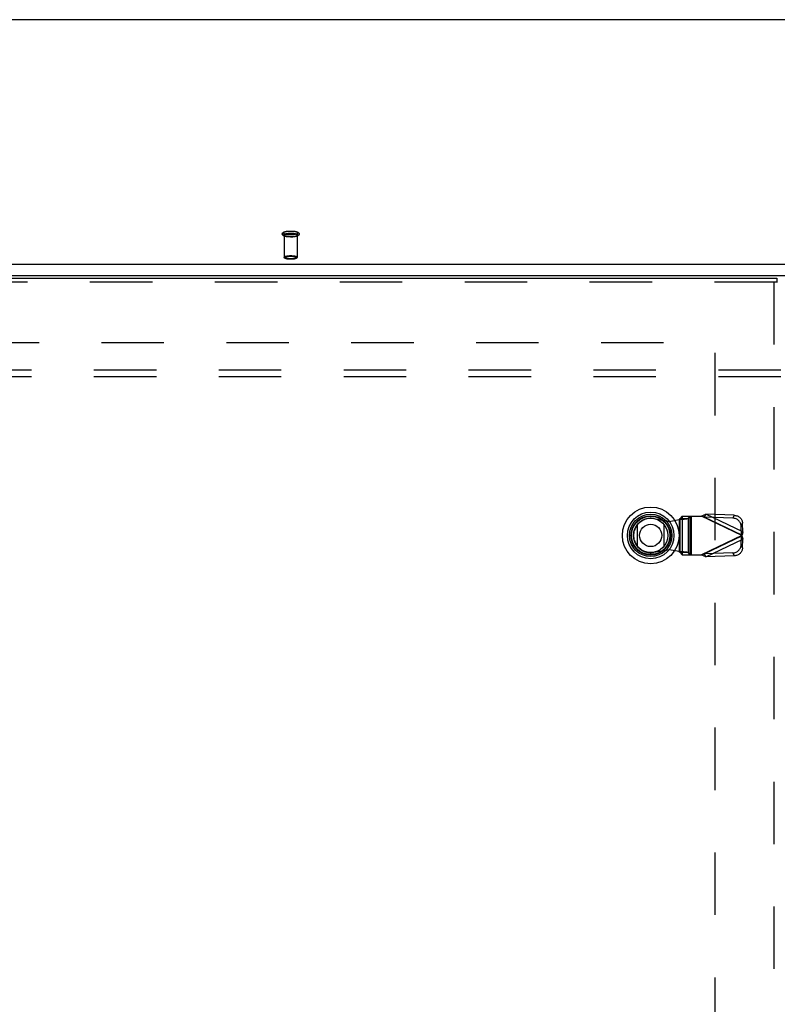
# Model space of a CAD drawing. Header units: inches. Extents: x 0 to 221, y 0 to 143.
# Tile 170 of 256: x 52 to 67, y 91 to 110. Entities that reach past the tile are written whole.
import ezdxf

# ---------------------------------------------------------------- set-up
doc = ezdxf.new("R2010")
doc.units = ezdxf.units.IN
doc.header["$LTSCALE"] = 12.142857
doc.header["$MEASUREMENT"] = 0
doc.linetypes.add('HIDDEN', pattern=[0.2, 0.1, -0.1])
doc.layers.get('0').update_dxf_attribs({"linetype": 'CONTINUOUS'})
for name, color, linetype in [('DEFAULT_2', 8, 'HIDDEN'), ('LEFTHAND_DOOR_ASSEMBLY', 7, 'CONTINUOUS'), ('SUBPANEL', 7, 'CONTINUOUS')]:
    doc.layers.add(name, color=color, linetype=linetype)

msp = doc.modelspace()

# ---------------------------------------------------------------- linework, layer by layer
at = {"color": 7, "linetype": 'Continuous'}
for p, q in [((95.037, 110.226), (39.357, 110.226)), ((38.932, 105.469), (95.463, 105.469)), ((38.947, 105.251), (95.447, 105.251))]:
    msp.add_line(p, q, dxfattribs=at)
at = {"layer": 'DEFAULT_2', "color": 8, "linetype": 'HIDDEN'}
for p, q in [((57.073, 106.037), (57.073, 105.605)), ((57.321, 106.037), (57.321, 105.605)), ((38.947, 103.946), (65.551, 103.946)), ((65.447, 103.744), (65.447, 35.147))]:
    msp.add_line(p, q, dxfattribs=at)
for points in [[(57.197, 105.999), (57.186, 106), (57.174, 106), (57.162, 106.001), (57.151, 106.001), (57.14, 106.002), (57.129, 106.004), (57.118, 106.005), (57.108, 106.007), (57.098, 106.009), (57.089, 106.012), (57.08, 106.014), (57.072, 106.017), (57.065, 106.02), (57.059, 106.023), (57.054, 106.026), (57.049, 106.029), (57.045, 106.033), (57.042, 106.036), (57.039, 106.04), (57.037, 106.044), (57.035, 106.048), (57.034, 106.052), (57.034, 106.057), (57.034, 106.061), (57.035, 106.066), (57.036, 106.07), (57.038, 106.074), (57.041, 106.078), (57.045, 106.082), (57.049, 106.086), (57.053, 106.089), (57.058, 106.092), (57.065, 106.095), (57.072, 106.098), (57.08, 106.101), (57.089, 106.104), (57.098, 106.106), (57.108, 106.108), (57.118, 106.11), (57.129, 106.112), (57.14, 106.113), (57.151, 106.114), (57.162, 106.115), (57.174, 106.115), (57.186, 106.116), (57.197, 106.116)], [(57.197, 106.042), (57.187, 106.042), (57.176, 106.042), (57.166, 106.043), (57.156, 106.043), (57.146, 106.044), (57.136, 106.045), (57.126, 106.047), (57.117, 106.048), (57.109, 106.05), (57.101, 106.052), (57.093, 106.053), (57.086, 106.056), (57.08, 106.058), (57.074, 106.06), (57.069, 106.063), (57.065, 106.065), (57.062, 106.068), (57.059, 106.07), (57.057, 106.073), (57.056, 106.076), (57.055, 106.078), (57.056, 106.081), (57.057, 106.084), (57.059, 106.087), (57.062, 106.089), (57.065, 106.092), (57.069, 106.094), (57.074, 106.097), (57.08, 106.099), (57.086, 106.101), (57.093, 106.103), (57.101, 106.105), (57.109, 106.107), (57.117, 106.109), (57.126, 106.11), (57.136, 106.112), (57.146, 106.113), (57.156, 106.114), (57.166, 106.114), (57.176, 106.115), (57.187, 106.115), (57.197, 106.115)], [(57.197, 106.116), (57.209, 106.116), (57.221, 106.115), (57.232, 106.115), (57.243, 106.114), (57.255, 106.113), (57.265, 106.112), (57.276, 106.11), (57.286, 106.108), (57.296, 106.106), (57.305, 106.104), (57.314, 106.101), (57.322, 106.098), (57.329, 106.096), (57.335, 106.093), (57.341, 106.089), (57.345, 106.086), (57.349, 106.083), (57.353, 106.079), (57.355, 106.075), (57.358, 106.071), (57.359, 106.067), (57.36, 106.063), (57.361, 106.059), (57.361, 106.054), (57.36, 106.05), (57.358, 106.045), (57.356, 106.041), (57.353, 106.037), (57.35, 106.033), (57.346, 106.03), (57.341, 106.026), (57.336, 106.023), (57.33, 106.02), (57.323, 106.017), (57.315, 106.014), (57.306, 106.012), (57.296, 106.009), (57.286, 106.007), (57.276, 106.005), (57.266, 106.004), (57.255, 106.002), (57.243, 106.001), (57.232, 106.001), (57.221, 106), (57.209, 106), (57.197, 105.999)], [(57.197, 106.115), (57.208, 106.115), (57.218, 106.115), (57.229, 106.114), (57.239, 106.114), (57.249, 106.113), (57.259, 106.112), (57.268, 106.11), (57.277, 106.109), (57.286, 106.107), (57.294, 106.105), (57.301, 106.103), (57.308, 106.101), (57.314, 106.099), (57.32, 106.097), (57.325, 106.094), (57.329, 106.092), (57.333, 106.089), (57.336, 106.087), (57.338, 106.084), (57.339, 106.081), (57.339, 106.078), (57.339, 106.076), (57.338, 106.073), (57.336, 106.07), (57.333, 106.068), (57.329, 106.065), (57.325, 106.063), (57.32, 106.06), (57.314, 106.058), (57.308, 106.056), (57.301, 106.053), (57.294, 106.052), (57.286, 106.05), (57.277, 106.048), (57.268, 106.047), (57.259, 106.045), (57.249, 106.044), (57.239, 106.043), (57.229, 106.043), (57.218, 106.042), (57.208, 106.042), (57.197, 106.042)], [(57.197, 106), (57.187, 106), (57.176, 106.001), (57.166, 106.001), (57.156, 106.002), (57.146, 106.003), (57.136, 106.004), (57.126, 106.005), (57.117, 106.007), (57.109, 106.008), (57.101, 106.01), (57.093, 106.012), (57.086, 106.014), (57.08, 106.016), (57.074, 106.019), (57.069, 106.021), (57.065, 106.023), (57.062, 106.026), (57.059, 106.029), (57.057, 106.031), (57.056, 106.034), (57.055, 106.037), (57.056, 106.04), (57.057, 106.042), (57.059, 106.045), (57.062, 106.048), (57.065, 106.05), (57.069, 106.053), (57.074, 106.055), (57.08, 106.058), (57.086, 106.06), (57.093, 106.062), (57.101, 106.064), (57.109, 106.066), (57.117, 106.067), (57.126, 106.069), (57.136, 106.07), (57.146, 106.071), (57.156, 106.072), (57.166, 106.073), (57.176, 106.073), (57.187, 106.074), (57.197, 106.074)], [(57.073, 106.037), (57.074, 106.039), (57.075, 106.042), (57.077, 106.044), (57.079, 106.047), (57.083, 106.049), (57.087, 106.052), (57.091, 106.054), (57.097, 106.056), (57.103, 106.058), (57.11, 106.06), (57.117, 106.061), (57.124, 106.063), (57.132, 106.064), (57.141, 106.066), (57.15, 106.067), (57.159, 106.067), (57.168, 106.068), (57.178, 106.069), (57.187, 106.069), (57.197, 106.069)], [(57.197, 106.005), (57.187, 106.005), (57.178, 106.005), (57.168, 106.006), (57.159, 106.006), (57.15, 106.007), (57.141, 106.008), (57.132, 106.01), (57.124, 106.011), (57.117, 106.013), (57.11, 106.014), (57.103, 106.016), (57.097, 106.018), (57.091, 106.02), (57.087, 106.022), (57.083, 106.025), (57.079, 106.027), (57.077, 106.029), (57.075, 106.032), (57.074, 106.034), (57.073, 106.037)], [(57.197, 106.074), (57.208, 106.074), (57.218, 106.073), (57.229, 106.073), (57.239, 106.072), (57.249, 106.071), (57.259, 106.07), (57.268, 106.069), (57.277, 106.067), (57.286, 106.066), (57.294, 106.064), (57.301, 106.062), (57.308, 106.06), (57.314, 106.058), (57.32, 106.055), (57.325, 106.053), (57.329, 106.05), (57.333, 106.048), (57.336, 106.045), (57.338, 106.042), (57.339, 106.04), (57.339, 106.037), (57.339, 106.034), (57.338, 106.031), (57.336, 106.029), (57.333, 106.026), (57.329, 106.023), (57.325, 106.021), (57.32, 106.019), (57.314, 106.016), (57.308, 106.014), (57.301, 106.012), (57.294, 106.01), (57.286, 106.008), (57.277, 106.007), (57.268, 106.005), (57.259, 106.004), (57.249, 106.003), (57.239, 106.002), (57.229, 106.001), (57.218, 106.001), (57.208, 106), (57.197, 106)], [(57.321, 106.037), (57.321, 106.039), (57.32, 106.042), (57.318, 106.044), (57.315, 106.047), (57.312, 106.049), (57.308, 106.052), (57.303, 106.054), (57.298, 106.056), (57.292, 106.058), (57.285, 106.06), (57.278, 106.061), (57.27, 106.063), (57.262, 106.064), (57.254, 106.066), (57.245, 106.067), (57.236, 106.067), (57.226, 106.068), (57.217, 106.069), (57.207, 106.069), (57.197, 106.069)], [(57.197, 106.005), (57.207, 106.005), (57.217, 106.005), (57.226, 106.006), (57.236, 106.006), (57.245, 106.007), (57.254, 106.008), (57.262, 106.01), (57.27, 106.011), (57.278, 106.013), (57.285, 106.014), (57.292, 106.016), (57.298, 106.018), (57.303, 106.02), (57.308, 106.022), (57.312, 106.025), (57.315, 106.027), (57.318, 106.029), (57.32, 106.032), (57.321, 106.034), (57.321, 106.037)], [(57.073, 105.605), (57.074, 105.608), (57.075, 105.61), (57.077, 105.613), (57.079, 105.615), (57.083, 105.618), (57.087, 105.62), (57.092, 105.622), (57.097, 105.624), (57.104, 105.626), (57.11, 105.628), (57.118, 105.63), (57.126, 105.631), (57.134, 105.633), (57.143, 105.634), (57.152, 105.635), (57.161, 105.636), (57.17, 105.636), (57.179, 105.637), (57.188, 105.637), (57.197, 105.637)], [(57.197, 105.573), (57.188, 105.573), (57.179, 105.573), (57.17, 105.574), (57.161, 105.574), (57.152, 105.575), (57.143, 105.576), (57.134, 105.578), (57.126, 105.579), (57.118, 105.581), (57.11, 105.582), (57.104, 105.584), (57.097, 105.586), (57.092, 105.588), (57.087, 105.59), (57.083, 105.593), (57.079, 105.595), (57.077, 105.598), (57.075, 105.6), (57.074, 105.603), (57.073, 105.605)], [(57.197, 105.566), (57.188, 105.566), (57.179, 105.566), (57.17, 105.566), (57.161, 105.567), (57.153, 105.568), (57.144, 105.569), (57.136, 105.57), (57.128, 105.571), (57.121, 105.573), (57.114, 105.575), (57.107, 105.577), (57.101, 105.579), (57.095, 105.581), (57.09, 105.583), (57.086, 105.586), (57.083, 105.588), (57.08, 105.591), (57.077, 105.593), (57.076, 105.596), (57.074, 105.599), (57.073, 105.602), (57.073, 105.605)], [(57.197, 105.566), (57.189, 105.566), (57.181, 105.566), (57.172, 105.567), (57.164, 105.567), (57.155, 105.568), (57.147, 105.569), (57.139, 105.57), (57.131, 105.571), (57.124, 105.573), (57.117, 105.574), (57.111, 105.576), (57.106, 105.578), (57.1, 105.58), (57.096, 105.582), (57.092, 105.584), (57.089, 105.586), (57.086, 105.589), (57.085, 105.591), (57.084, 105.593), (57.083, 105.596), (57.084, 105.598), (57.085, 105.6), (57.086, 105.602), (57.089, 105.605), (57.092, 105.607), (57.096, 105.609), (57.1, 105.611), (57.106, 105.613), (57.111, 105.615), (57.117, 105.617), (57.124, 105.618), (57.131, 105.62), (57.139, 105.621), (57.147, 105.622), (57.155, 105.623), (57.164, 105.624), (57.172, 105.624), (57.181, 105.625), (57.189, 105.625), (57.197, 105.625)], [(57.197, 105.637), (57.206, 105.637), (57.215, 105.637), (57.224, 105.636), (57.234, 105.636), (57.243, 105.635), (57.252, 105.634), (57.261, 105.633), (57.269, 105.631), (57.277, 105.63), (57.284, 105.628), (57.291, 105.626), (57.297, 105.624), (57.302, 105.622), (57.307, 105.62), (57.312, 105.618), (57.315, 105.615), (57.318, 105.613), (57.32, 105.61), (57.321, 105.608), (57.321, 105.605)], [(57.197, 105.625), (57.205, 105.625), (57.214, 105.625), (57.222, 105.624), (57.231, 105.624), (57.239, 105.623), (57.247, 105.622), (57.255, 105.621), (57.263, 105.62), (57.27, 105.618), (57.277, 105.617), (57.283, 105.615), (57.289, 105.613), (57.294, 105.611), (57.298, 105.609), (57.302, 105.607), (57.305, 105.605), (57.308, 105.602), (57.31, 105.6), (57.311, 105.598), (57.311, 105.596), (57.311, 105.593), (57.31, 105.591), (57.308, 105.589), (57.306, 105.586), (57.302, 105.584), (57.298, 105.582), (57.294, 105.58), (57.289, 105.578), (57.283, 105.576), (57.277, 105.574), (57.27, 105.573), (57.263, 105.571), (57.255, 105.57), (57.247, 105.569), (57.239, 105.568), (57.231, 105.567), (57.222, 105.567), (57.214, 105.566), (57.205, 105.566), (57.197, 105.566)], [(57.321, 105.605), (57.321, 105.602), (57.32, 105.599), (57.319, 105.596), (57.317, 105.593), (57.315, 105.591), (57.312, 105.588), (57.308, 105.586), (57.304, 105.583), (57.299, 105.581), (57.293, 105.579), (57.287, 105.577), (57.28, 105.575), (57.273, 105.573), (57.266, 105.571), (57.258, 105.57), (57.25, 105.569), (57.242, 105.568), (57.233, 105.567), (57.224, 105.566), (57.215, 105.566), (57.206, 105.566), (57.197, 105.566)], [(57.321, 105.605), (57.321, 105.603), (57.32, 105.6), (57.318, 105.598), (57.315, 105.595), (57.312, 105.593), (57.307, 105.59), (57.303, 105.588), (57.297, 105.586), (57.291, 105.584), (57.284, 105.582), (57.277, 105.581), (57.269, 105.579), (57.261, 105.578), (57.252, 105.576), (57.243, 105.575), (57.234, 105.574), (57.224, 105.574), (57.215, 105.573), (57.206, 105.573), (57.197, 105.573)]]:
    msp.add_lwpolyline(points, dxfattribs=at)
at = {"layer": 'LEFTHAND_DOOR_ASSEMBLY', "color": 3, "linetype": 'Continuous'}
msp.add_line((37.866, 105.196), (66.652, 105.196), dxfattribs=at)
at = {"layer": 'LEFTHAND_DOOR_ASSEMBLY', "color": 7, "linetype": 'Continuous'}
for p, q in [((66.652, 105.196), (66.652, 105.121)), ((66.665, 105.121), (66.652, 105.121)), ((63.941, 99.98), (63.941, 100.411)), ((64.453, 100.411), (64.453, 99.98))]:
    msp.add_line(p, q, dxfattribs=at)
at = {"layer": 'LEFTHAND_DOOR_ASSEMBLY', "color": 8, "linetype": 'HIDDEN'}
for p, q in [((66.652, 105.121), (37.866, 105.121)), ((66.59, 105.121), (66.59, 33.771)), ((64.809, 100.568), (64.77, 100.526)), ((64.809, 100.568), (65.183, 100.568)), ((64.812, 100.568), (64.812, 99.82)), ((64.925, 100.526), (64.964, 100.568)), ((64.967, 99.82), (64.967, 100.568)), ((64.987, 100.568), (64.987, 99.82)), ((65.971, 100.194), (65.183, 100.568)), ((65.241, 100.549), (65.268, 100.606)), ((65.241, 100.549), (65.962, 100.207)), ((65.796, 100.531), (65.241, 100.549)), ((65.989, 100.263), (65.268, 100.606)), ((65.823, 100.587), (65.268, 100.606)), ((65.823, 100.587), (65.796, 100.531)), ((64.259, 100.523), (64.554, 100.469)), ((64.554, 100.469), (64.75, 100.507)), ((64.75, 100.507), (64.785, 100.51)), ((64.75, 100.507), (64.75, 99.88)), ((64.77, 99.862), (64.77, 100.526)), ((64.77, 100.526), (64.925, 100.526)), ((64.925, 100.526), (64.925, 99.862)), ((65.956, 100.379), (65.983, 100.436)), ((65.962, 100.207), (65.956, 100.379)), ((65.989, 100.263), (65.983, 100.436)), ((65.971, 100.194), (65.183, 99.82)), ((65.962, 100.181), (65.241, 99.838)), ((65.956, 100.008), (65.962, 100.181)), ((65.989, 100.263), (65.962, 100.207)), ((65.962, 100.181), (65.989, 100.124)), ((65.268, 99.782), (65.989, 100.124)), ((65.983, 99.952), (65.956, 100.008)), ((65.983, 99.952), (65.989, 100.124)), ((64.554, 99.918), (64.259, 99.864)), ((64.75, 99.88), (64.554, 99.918)), ((64.77, 99.862), (64.809, 99.82)), ((64.925, 99.862), (64.77, 99.862)), ((64.809, 99.82), (65.183, 99.82)), ((64.964, 99.82), (64.925, 99.862)), ((65.183, 99.82), (65.203, 99.826)), ((65.203, 99.826), (65.222, 99.832)), ((65.796, 99.856), (65.241, 99.838)), ((65.268, 99.782), (65.241, 99.838)), ((65.823, 99.8), (65.268, 99.782)), ((65.796, 99.856), (65.823, 99.8))]:
    msp.add_line(p, q, dxfattribs=at)
for points in [[(65.183, 100.568), (65.198, 100.574), (65.212, 100.581), (65.226, 100.587), (65.24, 100.594), (65.254, 100.6), (65.268, 100.606)], [(65.241, 100.549), (65.232, 100.552), (65.222, 100.555), (65.212, 100.558), (65.183, 100.568)], [(65.823, 100.587), (65.838, 100.586), (65.853, 100.584), (65.868, 100.58), (65.883, 100.574), (65.897, 100.568), (65.91, 100.56), (65.922, 100.551), (65.934, 100.541), (65.944, 100.53), (65.954, 100.518), (65.962, 100.505), (65.969, 100.492), (65.975, 100.478), (65.979, 100.464), (65.982, 100.45), (65.983, 100.436)], [(64.77, 100.526), (64.769, 100.523), (64.767, 100.521), (64.765, 100.519), (64.763, 100.516), (64.76, 100.514), (64.757, 100.512), (64.754, 100.509), (64.75, 100.507)], [(64.785, 100.51), (64.802, 100.511), (64.819, 100.512), (64.835, 100.514), (64.85, 100.515), (64.864, 100.516), (64.877, 100.518), (64.888, 100.519), (64.899, 100.52), (64.908, 100.522), (64.915, 100.523), (64.921, 100.524), (64.925, 100.526)], [(65.956, 100.379), (65.955, 100.393), (65.952, 100.408), (65.948, 100.422), (65.942, 100.436), (65.935, 100.449), (65.927, 100.461), (65.918, 100.473), (65.907, 100.484), (65.895, 100.494), (65.883, 100.503), (65.87, 100.511), (65.856, 100.518), (65.841, 100.523), (65.826, 100.527), (65.811, 100.53), (65.796, 100.531)], [(65.966, 100.2), (65.965, 100.202), (65.963, 100.204), (65.962, 100.207)], [(65.962, 100.181), (65.963, 100.183), (65.965, 100.185), (65.966, 100.187), (65.968, 100.189), (65.971, 100.194)], [(65.971, 100.194), (65.969, 100.196), (65.966, 100.2)], [(65.98, 100.229), (65.974, 100.206), (65.971, 100.194)], [(65.971, 100.194), (65.977, 100.17), (65.98, 100.158), (65.983, 100.147), (65.986, 100.135), (65.989, 100.124)], [(65.989, 100.263), (65.986, 100.252), (65.983, 100.241), (65.98, 100.229)], [(65.796, 99.856), (65.811, 99.858), (65.826, 99.86), (65.841, 99.864), (65.856, 99.87), (65.87, 99.876), (65.883, 99.884), (65.895, 99.893), (65.907, 99.903), (65.918, 99.914), (65.927, 99.926), (65.935, 99.939), (65.942, 99.952), (65.948, 99.965), (65.952, 99.98), (65.955, 99.994), (65.956, 100.008)], [(64.77, 99.862), (64.769, 99.864), (64.767, 99.866), (64.765, 99.868), (64.763, 99.871), (64.76, 99.873), (64.757, 99.876), (64.754, 99.878), (64.75, 99.88)], [(64.925, 99.862), (64.921, 99.863), (64.915, 99.864), (64.908, 99.866), (64.899, 99.867), (64.888, 99.868), (64.877, 99.87), (64.864, 99.871), (64.85, 99.872), (64.835, 99.874), (64.819, 99.875), (64.802, 99.876), (64.785, 99.878), (64.75, 99.88)], [(65.268, 99.782), (65.254, 99.788), (65.24, 99.794), (65.226, 99.8), (65.212, 99.806), (65.198, 99.813), (65.183, 99.82)], [(65.222, 99.832), (65.232, 99.835), (65.241, 99.838)], [(65.983, 99.952), (65.982, 99.937), (65.979, 99.923), (65.975, 99.909), (65.969, 99.895), (65.962, 99.882), (65.954, 99.869), (65.944, 99.857), (65.934, 99.846), (65.922, 99.836), (65.91, 99.827), (65.897, 99.82), (65.883, 99.813), (65.868, 99.808), (65.853, 99.804), (65.838, 99.801), (65.823, 99.8)]]:
    msp.add_lwpolyline(points, dxfattribs=at)
at = {"layer": 'LEFTHAND_DOOR_ASSEMBLY', "color": 7, "linetype": 'Continuous'}
for radius in [0.551, 0.453, 0.413, 0.384, 0.374, 0.335, 0.217]:
    msp.add_circle((64.197, 100.196), radius, dxfattribs=at)
at = {"layer": 'LEFTHAND_DOOR_ASSEMBLY', "color": 8, "linetype": 'HIDDEN'}
msp.add_arc((64.199, 100.194), 0.335, 79.673, 280.327, dxfattribs=at)
at = {"layer": 'SUBPANEL', "color": 8, "linetype": 'HIDDEN'}
for p, q in [((41.228, 103.414), (93.166, 103.414)), ((41.228, 103.289), (93.166, 103.289))]:
    msp.add_line(p, q, dxfattribs=at)

doc.saveas('drawing.dxf')
